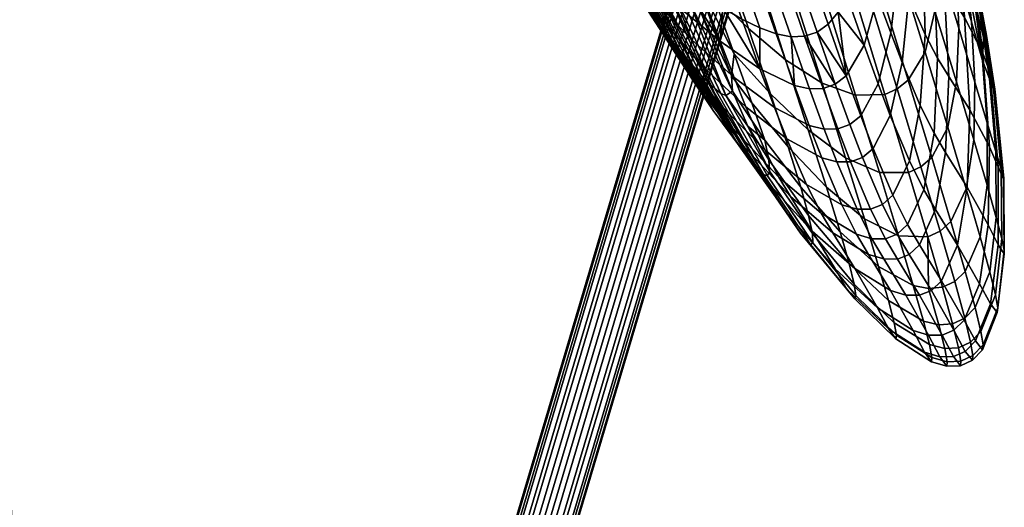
# Model space of a CAD drawing. Header units: millimetres. Extents: x -735 to 735, y -989 to 989.
# Tile 226 of 256: x 236 to 318, y -66 to -25. Entities that reach past the tile are written whole.
import ezdxf

# ---------------------------------------------------------------- set-up
doc = ezdxf.new("R2010")
doc.units = ezdxf.units.MM
doc.layers.add('lano', color=251, linetype='Continuous')
doc.layers.add('sedak', color=7, linetype='Continuous')

msp = doc.modelspace()

# ---------------------------------------------------------------- meshes
at = {"layer": 'lano'}
mesh = msp.add_polyface(dxfattribs=at)
corners = [(300.03, -16.556, 1913.726), (300.946, -16.749, 1913.759), (300.947, -15.602, 1917.6), (300.03, -15.422, 1917.523), (299.195, -15.99, 1913.628), (299.195, -14.895, 1917.295), (302.73, -16.064, 1913.641), (303.304, -15.242, 1913.498), (303.304, -14.198, 1916.993), (302.73, -14.964, 1917.325), (301.87, -16.595, 1913.733), (301.87, -15.458, 1917.538), (300.03, -16.77, 1909.77), (300.946, -16.964, 1909.757), (299.195, -16.196, 1909.807), (298.656, -15.338, 1909.862), (298.656, -15.144, 1913.481), (302.73, -16.271, 1909.802), (303.304, -15.438, 1909.855), (301.87, -16.809, 1909.767), (300.03, -16.082, 1905.976), (300.946, -16.269, 1905.92), (298.656, -14.709, 1906.392), (299.195, -15.532, 1906.143), (302.73, -15.604, 1906.121), (303.304, -14.805, 1906.363), (301.87, -16.12, 1905.965), (300.946, -12.098, 1892.157), (297.531, -6.652, 1831.234), (239.929, -200.254, 491.334), (240.848, -200.438, 491.321), (298.449, -6.835, 1831.221), (296.135, -5.246, 1831.091), (238.534, -198.849, 491.191), (239.086, -199.693, 491.289), (296.687, -6.091, 1831.19), (296.145, -3.425, 1830.828), (238.543, -197.027, 490.927), (238.363, -197.936, 491.066), (295.965, -4.333, 1830.967), (297.555, -2.051, 1830.568), (239.954, -195.653, 490.668), (239.104, -196.194, 490.783), (296.706, -2.592, 1830.683), (299.394, -2.071, 1830.492), (241.792, -195.674, 490.592), (240.874, -195.49, 490.605), (298.476, -1.887, 1830.505), (300.79, -3.477, 1830.635), (243.188, -197.08, 490.735), (242.636, -196.234, 490.637), (300.238, -2.632, 1830.537), (300.78, -5.298, 1830.899), (243.178, -198.901, 490.999), (243.359, -197.992, 490.86), (300.96, -4.39, 1830.76), (299.37, -6.672, 1831.158), (241.768, -200.275, 491.258), (242.618, -199.733, 491.143), (300.219, -6.131, 1831.044)]
mesh.append_faces([[corners[k] for k in face] for face in [(0, 1, 2, 3), (4, 0, 3, 5), (6, 7, 8, 9), (10, 6, 9, 11), (1, 10, 11, 2), (12, 13, 1, 0), (14, 12, 0, 4), (15, 14, 4, 16), (17, 18, 7, 6), (19, 17, 6, 10), (13, 19, 10, 1), (12, 20, 21, 13), (15, 22, 23, 14), (14, 23, 20, 12), (17, 24, 25, 18), (13, 21, 26, 19), (19, 26, 24, 17), (27, 21, 20, 20), (28, 29, 30, 31), (32, 33, 34, 35), (35, 34, 29, 28), (36, 37, 38, 39), (40, 41, 42, 43), (43, 42, 37, 36), (39, 38, 33, 32), (44, 45, 46, 47), (48, 49, 50, 51), (51, 50, 45, 44), (52, 53, 54, 55), (56, 57, 58, 59), (31, 30, 57, 56), (59, 58, 53, 52), (55, 54, 49, 48), (47, 46, 41, 40)]])
at = {"layer": 'sedak'}
mesh = msp.add_polyface(dxfattribs=at)
corners = [(299.59, -14.686, 584.842), (301.559, -20.581, 587.588), (300.614, -21.197, 587.275), (298.624, -15.252, 584.501), (303.291, -25.668, 590.844), (302.367, -26.33, 590.561), (301.287, -12.675, 586.217), (303.184, -18.377, 588.854), (302.414, -19.649, 588.115), (300.476, -13.835, 585.415), (304.117, -24.661, 591.32), (304.85, -23.285, 591.988), (302.699, -9.474, 588.494), (304.488, -14.869, 590.94), (303.875, -16.76, 589.801), (302.027, -11.201, 587.247), (305.494, -21.537, 592.843), (306.052, -19.496, 593.865), (305.025, -12.795, 592.252), (306.525, -17.262, 595.03), (305.488, -10.636, 593.714), (306.917, -14.941, 596.31), (306.294, -27.417, 595.739), (307.403, -23.376, 597.391), (308.135, -18.483, 599.493), (307.232, -12.639, 597.752), (308.497, -13.712, 601.84), (307.475, -10.391, 599.426), (309.138, -21.196, 603.126), (310.008, -23.392, 607.372), (309.449, -28.859, 605.869), (308.502, -26.394, 601.347), (311.17, -19.482, 618.158), (312.083, -21.055, 628.874), (312.413, -28.479, 628.387), (311.374, -26.51, 617.197), (310.039, -17.196, 609.009), (309.326, -15.621, 605.111), (310.64, -12.204, 623.911), (311.443, -13.386, 634.971), (311.04, -12.792, 629.28), (310.246, -11.631, 618.961), (311.851, -13.984, 640.897), (312.957, -22.439, 640.646), (309.215, -12.557, 606.273), (309.799, -13.633, 609.919), (307.664, -22.778, 757.554), (302.028, -4.485, 761.381), (301.053, -5.061, 761.601), (306.728, -23.458, 757.771), (309.138, -20.666, 756.409), (303.637, -2.803, 760.215), (311.376, -27.992, 754.058), (309.97, -30.321, 755.175), (312.176, -24.567, 752.041), (310.041, -17.599, 754.317), (312.484, -20.484, 749.145), (310.483, -13.959, 751.184), (312.444, -16.178, 744.785), (310.589, -10.107, 746.442)]
mesh.append_faces([[corners[k] for k in face] for face in [(0, 1, 2, 3), (1, 4, 5, 2), (6, 7, 8, 9), (9, 8, 1, 0), (8, 10, 4, 1), (7, 11, 10, 8), (12, 13, 14, 15), (15, 14, 7, 6), (14, 16, 11, 7), (13, 17, 16, 14), (18, 19, 17, 13), (20, 21, 18, 18), (19, 18, 21, 21), (22, 11, 16, 23), (23, 19, 21, 24), (22, 10, 11, 11), (23, 17, 19, 19), (17, 23, 16, 16), (21, 25, 24, 24), (24, 25, 26, 26), (27, 26, 25, 25), (28, 29, 30, 31), (32, 33, 34, 35), (36, 32, 35, 29), (37, 36, 29, 28), (38, 33, 32, 32), (28, 31, 23, 24), (24, 26, 37, 28), (39, 33, 40, 40), (38, 32, 41, 41), (40, 33, 38, 38), (42, 43, 39, 39), (37, 44, 45, 36), (45, 32, 36, 36), (37, 26, 44, 44), (32, 45, 41, 41), (46, 47, 48, 49), (50, 51, 47, 46), (52, 50, 46, 53), (54, 55, 50, 52), (56, 57, 55, 54), (58, 59, 57, 56)]])
mesh = msp.add_polyface(dxfattribs=at)
corners = [(311.469, -6.932, 666.407), (313.083, -15.802, 659.554), (312.675, -15.186, 653.213), (313.481, -16.437, 665.989), (312.783, -9.681, 692.879), (314.23, -17.795, 679.061), (313.865, -17.1, 672.498), (314.884, -19.316, 692.266), (314.571, -18.532, 685.657), (315.162, -20.147, 698.852), (313.523, -13.063, 718.046), (315.399, -20.992, 705.313), (315.59, -21.807, 711.518), (313.641, -14.854, 728.649), (315.792, -23.132, 722.555), (315.775, -23.509, 727.145), (315.457, -23.578, 734.578), (313.54, -16.642, 737.243), (315.727, -22.548, 717.328), (312.083, -21.055, 628.874), (312.957, -22.439, 640.646), (313.337, -30.004, 640.389), (312.413, -28.479, 628.387), (316.162, -28.679, 737.431), (316.229, -26.761, 732.255), (316.487, -26.598, 717.391), (316.788, -29.747, 705.117), (316.174, -28.073, 691.817), (314.657, -25.094, 665.599), (312.263, -14.582, 646.988), (311.443, -13.386, 634.971), (311.851, -13.984, 640.897), (314.166, -25.994, 746.626), (312.484, -20.484, 749.145), (312.176, -24.567, 752.041), (313.972, -30.469, 749.311), (313.992, -21.292, 742.769), (312.444, -16.178, 744.785), (315.236, -25.472, 740.353), (315.518, -30.475, 743.572), (312.285, -13.607, 741.315), (313.757, -18.526, 739.739), (314.922, -22.529, 737.943)]
mesh.append_faces([[corners[k] for k in face] for face in [(0, 1, 2, 2), (0, 3, 1, 1), (4, 5, 6, 0), (7, 8, 4, 4), (5, 4, 8, 8), (4, 9, 7, 7), (10, 11, 4, 4), (4, 11, 9, 9), (12, 11, 10, 10), (13, 14, 10, 10), (14, 13, 15, 15), (16, 15, 13, 17), (18, 10, 14, 14), (18, 12, 10, 10), (19, 20, 21, 22), (23, 24, 16, 16), (16, 24, 15, 15), (25, 12, 18, 18), (25, 18, 14, 14), (9, 11, 26, 26), (12, 26, 11, 11), (7, 9, 27, 27), (26, 27, 9, 9), (27, 8, 7, 7), (28, 5, 8, 27), (5, 28, 6, 6), (20, 29, 2, 28), (19, 30, 20, 20), (1, 28, 2, 2), (29, 20, 31, 31), (3, 28, 1, 1), (3, 6, 28, 28), (32, 33, 34, 35), (36, 37, 33, 32), (38, 36, 32, 39), (40, 37, 36, 41), (17, 40, 41, 41), (41, 36, 38, 42), (23, 42, 38, 38), (16, 42, 23, 23), (42, 17, 41, 41), (42, 16, 17, 17)]])
mesh = msp.add_polyface(dxfattribs=at)
corners = [(286.339, -11.659, 727.602), (290.901, -23.115, 725.927), (291.682, -23.673, 730.336), (287.302, -12.377, 732.287), (284.641, -10.235, 717.192), (289.465, -21.913, 715.965), (290.156, -22.515, 721.103), (285.443, -10.92, 722.545), (288.917, -14.667, 736.236), (292.68, -24.655, 734.068), (288.146, -20.648, 704.621), (292.06, -29.157, 698.03), (292.669, -29.84, 704.154), (286.896, -19.342, 692.287), (290.903, -27.79, 685.379), (291.466, -28.464, 691.742), (285.777, -18.097, 679.509), (290.372, -27.137, 678.979), (284.789, -16.937, 666.608), (289.392, -25.886, 666.177), (289.87, -26.503, 672.569), (288.937, -25.282, 659.83), (293.271, -30.476, 710.002), (283.912, -15.866, 653.867), (288.5, -24.688, 653.555), (288.078, -24.103, 647.379), (283.129, -14.889, 641.566), (287.668, -23.521, 641.33), (287.268, -22.941, 635.442), (282.442, -14.011, 630.003), (286.884, -22.36, 629.787), (281.94, -13.245, 619.601), (286.191, -21.187, 619.529), (286.522, -21.775, 624.45), (281.832, -12.93, 614.951), (285.662, -19.927, 611.309), (285.322, -18.411, 605.142), (284.234, -16.942, 607.438), (281.878, -12.677, 610.613), (285.114, -16.926, 601.918), (283.549, -13.289, 600.467), (286.44, -18.195, 599.963), (286.292, -15.413, 595.908), (287.909, -19.48, 598.23), (284.843, -14.333, 598.03), (287.845, -16.503, 594.124), (289.481, -20.756, 596.716), (291.153, -18.612, 591.194), (292.839, -23.221, 594.118), (291.143, -22.018, 595.357), (289.483, -17.584, 592.582), (282.659, -12.736, 603.331), (287.83, -21.352, 602.363), (290.862, -24.26, 599.889), (291.933, -26.961, 603.515), (292.829, -29.155, 607.752), (289.182, -24.979, 609.514), (288.547, -23.35, 605.628), (293.728, -32.835, 665.801), (291.961, -30.245, 641.03), (291.101, -28.88, 629.308), (290.225, -27.306, 618.632), (286.837, -21.195, 606.845)]
mesh.append_faces([[corners[k] for k in face] for face in [(0, 1, 2, 3), (4, 5, 6, 7), (7, 6, 1, 0), (8, 3, 2, 9), (10, 11, 12, 12), (13, 14, 15, 15), (16, 17, 14, 14), (18, 19, 20, 20), (18, 21, 19, 19), (16, 20, 17, 17), (13, 15, 11, 11), (10, 13, 11, 11), (22, 5, 10, 10), (13, 16, 14, 14), (18, 20, 16, 16), (23, 24, 21, 18), (23, 25, 24, 24), (26, 27, 25, 25), (28, 26, 29, 29), (27, 26, 28, 28), (30, 28, 29, 29), (31, 32, 33, 29), (32, 34, 35, 35), (36, 35, 37, 37), (35, 38, 37, 37), (30, 29, 33, 33), (25, 23, 26, 26), (39, 40, 41, 41), (42, 43, 41, 44), (45, 46, 43, 42), (47, 48, 49, 50), (50, 49, 46, 45), (51, 39, 36, 36), (52, 36, 39, 39), (39, 41, 52, 52), (41, 43, 52, 52), (53, 52, 43, 43), (46, 53, 43, 43), (53, 46, 49, 49), (54, 55, 56, 57), (58, 20, 19, 19), (58, 19, 21, 21), (59, 24, 25, 25), (21, 24, 58, 58), (25, 27, 59, 59), (58, 17, 20, 20), (28, 30, 60, 60), (33, 32, 61, 61), (60, 30, 33, 33), (35, 62, 57, 56), (35, 56, 61, 32), (52, 57, 62, 36), (35, 36, 62, 62), (60, 59, 28, 28), (59, 27, 28, 28), (33, 61, 60, 60), (54, 57, 52, 53)]])
mesh = msp.add_polyface(dxfattribs=at)
corners = [(291.682, -23.673, 730.336), (295.341, -31.227, 731.711), (292.68, -24.655, 734.068), (294.767, -31.594, 724.671), (290.901, -23.115, 725.927), (290.156, -22.515, 721.103), (294.349, -31.417, 720.357), (289.465, -21.913, 715.965), (293.844, -31.027, 715.455), (288.146, -20.648, 704.621), (292.669, -29.84, 704.154), (293.271, -30.476, 710.002), (298.624, -15.252, 584.501), (300.614, -21.197, 587.275), (299.575, -21.519, 587.177), (297.571, -15.557, 584.394), (302.367, -26.33, 590.561), (301.339, -26.668, 590.474), (303.886, -30.656, 594.48), (302.869, -31.007, 594.405), (309.053, -31.052, 755.388), (306.728, -23.458, 757.771), (305.673, -23.894, 757.747), (308.008, -31.501, 755.366), (292.4, -14.638, 586.343), (294.377, -20.338, 588.98), (292.801, -19.544, 589.985), (290.849, -13.994, 587.431), (296.113, -25.245, 592.116), (294.514, -24.314, 593.028), (292.839, -23.221, 594.118), (291.153, -18.612, 591.194), (295.189, -15.478, 584.889), (297.194, -21.376, 587.637), (295.843, -20.958, 588.197), (293.848, -15.141, 585.495), (297.597, -25.972, 591.404), (298.959, -26.466, 590.894), (298.437, -21.571, 587.297), (296.428, -15.624, 584.523), (300.205, -26.706, 590.585), (291.143, -22.018, 595.357), (294.291, -27.087, 597.642), (290.862, -24.26, 599.889), (297.616, -29.376, 595.87), (300.488, -30.755, 594.781), (301.738, -31.033, 594.505), (294.222, -32.265, 617.56), (295.263, -34.225, 628.73), (291.101, -28.88, 629.308), (290.225, -27.306, 618.632), (292.829, -29.155, 607.752), (289.182, -24.979, 609.514), (295.458, -30.095, 601.597), (296.452, -32.553, 606.119), (291.933, -26.961, 603.515), (295.749, -35.603, 691.431), (291.466, -28.464, 691.742), (290.903, -27.79, 685.379), (292.06, -29.157, 698.03), (290.372, -27.137, 678.979), (293.728, -32.835, 665.801), (288.5, -24.688, 653.555), (291.961, -30.245, 641.03), (298.829, -32.588, 600.054), (296.671, -26.024, 746.508), (294.502, -19.581, 748.444), (291.589, -17.171, 743.177), (293.696, -23.13, 741.63), (298.492, -31.458, 744.123), (295.477, -28.131, 739.763), (299.756, -28.616, 750.107), (297.52, -21.705, 752.305), (301.636, -34.46, 747.475), (302.797, -30.581, 752.848), (300.5, -23.293, 755.151), (305.586, -31.575, 754.601), (303.254, -24.052, 756.957), (288.917, -14.667, 736.236), (292.021, -21.311, 738.02), (295.254, -29.949, 734.948), (296.932, -32.2, 737.525)]
mesh.append_faces([[corners[k] for k in face] for face in [(0, 1, 2, 2), (0, 3, 1, 1), (3, 4, 5, 6), (3, 0, 4, 4), (6, 5, 7, 8), (9, 10, 11, 11), (7, 11, 8, 8), (12, 13, 14, 15), (13, 16, 17, 14), (17, 18, 19, 19), (16, 18, 17, 17), (20, 21, 22, 23), (24, 25, 26, 27), (25, 28, 29, 26), (26, 29, 30, 31), (32, 33, 34, 35), (35, 34, 25, 24), (34, 36, 28, 25), (33, 37, 36, 34), (15, 14, 38, 39), (39, 38, 33, 32), (38, 40, 37, 33), (14, 17, 40, 38), (41, 42, 43, 43), (29, 42, 30, 30), (44, 42, 29, 29), (45, 40, 46, 46), (44, 36, 37, 45), (46, 40, 17, 19), (41, 30, 42, 42), (44, 29, 28, 28), (44, 28, 36, 36), (40, 45, 37, 37), (47, 48, 49, 50), (51, 47, 50, 52), (53, 54, 51, 55), (56, 57, 58, 58), (57, 56, 59, 59), (58, 60, 56, 56), (61, 56, 60, 60), (61, 62, 63, 63), (53, 55, 43, 42), (64, 53, 42, 44), (65, 66, 67, 68), (69, 65, 68, 70), (71, 72, 66, 65), (73, 71, 65, 69), (74, 75, 72, 71), (76, 77, 75, 74), (23, 22, 77, 76), (78, 79, 68, 67), (78, 2, 79, 79), (70, 79, 80, 80), (1, 80, 2, 2), (79, 2, 80, 80), (80, 81, 70, 70), (79, 70, 68, 68)]])
mesh = msp.add_polyface(dxfattribs=at)
corners = [(304.793, -29.955, 594.729), (303.886, -30.656, 594.48), (302.367, -26.33, 590.561), (304.117, -24.661, 591.32), (303.291, -25.668, 590.844), (306.294, -27.417, 595.739), (306.007, -33.285, 599.046), (307.045, -35.994, 603.935), (306.163, -36.747, 603.756), (305.114, -34.015, 598.832), (308.466, -33.251, 604.669), (310.061, -37.04, 615.502), (308.689, -39.894, 615.041), (307.463, -30.631, 599.921), (310.961, -32.433, 616.261), (312.111, -34.719, 627.907), (311.26, -39.436, 627.515), (309.449, -28.859, 605.869), (308.502, -26.394, 601.347), (315.093, -32.8, 665.257), (316.736, -35.864, 691.502), (316.627, -42.366, 691.297), (314.869, -39.226, 664.983), (313.337, -30.004, 640.389), (313.072, -36.336, 640.157), (312.413, -28.479, 628.387), (311.374, -26.51, 617.197), (310.008, -23.392, 607.372), (317.063, -31.046, 728.664), (316.727, -30.21, 733.414), (317.262, -36.244, 735.414), (317.712, -37.722, 730.231), (317.207, -31.314, 723.368), (317.917, -38.462, 724.493), (317.178, -31.079, 717.67), (317.908, -38.555, 718.367), (316.788, -29.747, 705.117), (317.461, -37.523, 705.168), (316.174, -28.073, 691.817), (314.657, -25.094, 665.599), (312.957, -22.439, 640.646), (316.162, -28.679, 737.431), (316.536, -33.869, 739.868), (316.229, -26.761, 732.255), (316.487, -26.598, 717.391), (315.792, -23.132, 722.555), (315.775, -23.509, 727.145), (315.59, -21.807, 711.518), (307.403, -23.376, 597.391), (309.97, -30.321, 755.175), (307.664, -22.778, 757.554), (306.728, -23.458, 757.771), (309.053, -31.052, 755.388), (311.919, -36.76, 752.306), (311.02, -37.54, 752.511), (313.265, -34.228, 751.233), (311.376, -27.992, 754.058), (313.972, -30.469, 749.311), (312.176, -24.567, 752.041), (315.424, -35.297, 746.008), (314.794, -39.358, 747.802), (315.518, -30.475, 743.572), (314.166, -25.994, 746.626), (316.529, -39.044, 742.005), (315.236, -25.472, 740.353)]
mesh.append_faces([[corners[k] for k in face] for face in [(0, 1, 2, 2), (3, 0, 4, 4), (5, 0, 3, 3), (2, 4, 0, 0), (6, 7, 8, 9), (10, 11, 12, 7), (13, 10, 7, 6), (14, 15, 16, 11), (17, 14, 11, 10), (18, 17, 10, 13), (19, 20, 21, 22), (23, 19, 22, 24), (25, 23, 24, 15), (26, 25, 15, 14), (27, 26, 14, 17), (28, 29, 30, 31), (32, 28, 31, 33), (34, 32, 33, 35), (36, 34, 35, 37), (38, 36, 37, 20), (39, 38, 20, 19), (40, 39, 19, 23), (41, 42, 30, 29), (43, 29, 28, 28), (44, 32, 34, 34), (32, 45, 46, 28), (29, 43, 41, 41), (34, 36, 44, 44), (32, 44, 45, 45), (36, 47, 44, 44), (46, 43, 28, 28), (9, 1, 0, 6), (6, 0, 5, 13), (5, 48, 18, 13), (49, 50, 51, 52), (53, 49, 52, 54), (55, 56, 49, 53), (57, 58, 56, 55), (59, 57, 55, 60), (61, 62, 57, 59), (42, 61, 59, 63), (41, 64, 61, 42)]])
mesh = msp.add_polyface(dxfattribs=at)
corners = [(307.821, -40.675, 614.933), (309.052, -43.135, 627.233), (308.06, -43.519, 627.228), (306.825, -41.055, 614.907), (306.163, -36.747, 603.756), (305.16, -37.117, 603.706), (305.114, -34.015, 598.832), (304.104, -34.377, 598.769), (302.869, -31.007, 594.405), (303.886, -30.656, 594.48), (311.02, -37.54, 752.511), (309.053, -31.052, 755.388), (308.008, -31.501, 755.366), (309.986, -38, 752.491), (312.618, -42.892, 749.003), (311.593, -43.362, 748.985), (301.979, -43.083, 728.518), (301.668, -41.585, 733.464), (298.354, -36.937, 731.003), (298.41, -37.89, 726.508), (302.023, -43.858, 723.037), (298.252, -38.285, 721.502), (301.829, -43.992, 717.175), (297.907, -38.173, 716.113), (300.994, -43.047, 704.495), (296.885, -37.077, 704.189), (299.938, -41.466, 691.263), (295.749, -35.603, 691.431), (297.977, -38.494, 665.467), (293.728, -32.835, 665.801), (296.182, -35.736, 640.709), (291.961, -30.245, 641.03), (295.263, -34.225, 628.73), (291.101, -28.88, 629.308), (300.152, -39.999, 640.403), (301.965, -42.875, 665.184), (299.19, -38.391, 628.155), (298.021, -36.115, 616.509), (294.222, -32.265, 617.56), (296.452, -32.553, 606.119), (292.829, -29.155, 607.752), (302.71, -41.382, 627.669), (303.693, -43.035, 640.148), (301.498, -38.991, 615.647), (299.864, -35.207, 604.805), (298.829, -32.588, 600.054), (295.458, -30.095, 601.597), (304.438, -40.696, 615.106), (305.669, -43.141, 627.356), (302.776, -36.796, 603.992), (301.723, -34.086, 599.101), (305.699, -41.055, 614.964), (306.934, -43.514, 627.269), (304.032, -37.125, 603.784), (302.976, -34.393, 598.858), (296.6, -34.146, 729.658), (295.341, -31.227, 731.711), (294.767, -31.594, 724.671), (294.349, -31.417, 720.357), (298.033, -35.303, 734.818), (301.014, -39.218, 737.707), (293.844, -31.027, 715.455), (293.271, -30.476, 710.002), (292.669, -29.84, 704.154), (292.06, -29.157, 698.03), (297.616, -29.376, 595.87), (300.488, -30.755, 594.781), (301.738, -31.033, 594.505), (299.954, -35.87, 741.228), (298.492, -31.458, 744.123), (295.477, -28.131, 739.763), (296.932, -32.2, 737.525), (303.15, -39.234, 744.292), (301.636, -34.46, 747.475), (304.737, -36.773, 750.084), (302.797, -30.581, 752.848), (299.756, -28.616, 750.107), (306.309, -41.857, 746.728), (307.561, -37.991, 751.76), (305.586, -31.575, 754.601), (309.165, -43.275, 748.3), (295.254, -29.949, 734.948), (304.286, -42.931, 740.432)]
mesh.append_faces([[corners[k] for k in face] for face in [(0, 1, 2, 3), (4, 0, 3, 5), (6, 4, 5, 7), (7, 8, 9, 6), (10, 11, 12, 13), (14, 10, 13, 15), (16, 17, 18, 19), (20, 16, 19, 21), (22, 20, 21, 23), (24, 22, 23, 25), (26, 24, 25, 27), (28, 26, 27, 29), (30, 28, 29, 31), (32, 30, 31, 33), (34, 35, 28, 30), (36, 34, 30, 32), (37, 36, 32, 38), (39, 37, 38, 40), (41, 42, 34, 36), (43, 41, 36, 37), (44, 43, 37, 39), (45, 44, 39, 46), (47, 48, 41, 43), (49, 47, 43, 44), (50, 49, 44, 45), (51, 52, 48, 47), (53, 51, 47, 49), (54, 53, 49, 50), (5, 3, 51, 53), (7, 5, 53, 54), (55, 56, 57, 57), (58, 21, 19, 57), (18, 59, 55, 55), (56, 55, 59, 59), (55, 19, 18, 18), (18, 17, 60, 59), (57, 19, 55, 55), (61, 62, 23, 23), (63, 64, 25, 25), (25, 62, 63, 63), (21, 58, 61, 23), (64, 27, 25, 25), (62, 25, 23, 23), (45, 65, 66, 50), (67, 54, 50, 66), (8, 7, 54, 67), (68, 69, 70, 71), (72, 73, 69, 68), (74, 75, 76, 73), (77, 74, 73, 72), (78, 79, 75, 74), (80, 78, 74, 77), (13, 12, 79, 78), (15, 13, 78, 80), (59, 71, 81, 56), (68, 71, 59, 60), (68, 60, 82, 72)]])
mesh = msp.add_polyface(dxfattribs=at)
corners = [(316.011, -51.227, 733.586), (315.527, -49.24, 739.443), (314.667, -50.113, 739.598), (315.158, -52.111, 733.716), (316.206, -52.343, 727.131), (315.357, -53.23, 727.234), (316.163, -52.745, 720.227), (315.315, -53.629, 720.302), (315.564, -52.022, 705.674), (314.716, -52.886, 705.698), (314.622, -50.294, 691.125), (313.77, -51.133, 691.116), (312.746, -47.01, 664.703), (311.89, -47.819, 664.694), (310.908, -44.021, 639.891), (310.05, -44.82, 639.879), (309.914, -42.341, 627.282), (309.052, -43.135, 627.233), (308.689, -39.894, 615.041), (307.821, -40.675, 614.933), (307.045, -35.994, 603.935), (306.163, -36.747, 603.756), (317.227, -48.182, 732.908), (316.755, -46.269, 738.634), (317.42, -49.257, 726.594), (317.384, -49.642, 719.835), (316.816, -48.937, 705.547), (315.906, -47.257, 691.179), (314.066, -44.044, 664.794), (312.242, -41.094, 639.982), (311.26, -39.436, 627.515), (310.061, -37.04, 615.502), (317.762, -43.496, 731.724), (317.297, -41.738, 737.218), (317.966, -44.462, 725.66), (317.953, -44.774, 719.162), (317.456, -44.016, 705.346), (316.627, -42.366, 691.297), (314.869, -39.226, 664.983), (313.072, -36.336, 640.157), (312.111, -34.719, 627.907), (317.712, -37.722, 730.231), (317.262, -36.244, 735.414), (317.917, -38.462, 724.493), (317.908, -38.555, 718.367), (317.461, -37.523, 705.168), (316.736, -35.864, 691.502), (314.704, -46.23, 744.552), (313.834, -47.083, 744.729), (315.957, -43.368, 743.631), (316.536, -33.869, 739.868), (316.529, -39.044, 742.005), (313.501, -42.072, 748.81), (311.919, -36.76, 752.306), (311.02, -37.54, 752.511), (312.618, -42.892, 749.003), (314.794, -39.358, 747.802), (313.265, -34.228, 751.233), (315.424, -35.297, 746.008)]
mesh.append_faces([[corners[k] for k in face] for face in [(0, 1, 2, 3), (4, 0, 3, 5), (6, 4, 5, 7), (8, 6, 7, 9), (10, 8, 9, 11), (12, 10, 11, 13), (14, 12, 13, 15), (16, 14, 15, 17), (18, 16, 17, 19), (20, 18, 19, 21), (22, 23, 1, 0), (24, 22, 0, 4), (25, 24, 4, 6), (26, 25, 6, 8), (27, 26, 8, 10), (28, 27, 10, 12), (29, 28, 12, 14), (30, 29, 14, 16), (31, 30, 16, 18), (32, 33, 23, 22), (34, 32, 22, 24), (35, 34, 24, 25), (36, 35, 25, 26), (37, 36, 26, 27), (38, 37, 27, 28), (39, 38, 28, 29), (40, 39, 29, 30), (41, 42, 33, 32), (43, 41, 32, 34), (44, 43, 34, 35), (45, 44, 35, 36), (46, 45, 36, 37), (1, 47, 48, 2), (47, 1, 23, 49), (50, 51, 33, 42), (49, 23, 33, 51), (52, 53, 54, 55), (56, 57, 53, 52), (52, 55, 48, 47), (49, 56, 52, 47), (51, 58, 56, 49)]])
mesh = msp.add_polyface(dxfattribs=at)
corners = [(315.158, -52.111, 733.716), (314.667, -50.113, 739.598), (313.657, -50.588, 739.584), (314.153, -52.582, 733.703), (315.357, -53.23, 727.234), (314.356, -53.694, 727.222), (315.315, -53.629, 720.302), (314.318, -54.083, 720.292), (314.716, -52.886, 705.698), (313.723, -53.318, 705.692), (313.77, -51.133, 691.116), (312.778, -51.544, 691.115), (311.89, -47.819, 664.694), (310.899, -48.209, 664.707), (310.05, -44.82, 639.879), (309.059, -45.205, 639.889), (309.052, -43.135, 627.233), (308.06, -43.519, 627.228), (313.834, -47.083, 744.729), (312.818, -47.557, 744.712), (311.593, -43.362, 748.985), (312.618, -42.892, 749.003), (305.469, -47.301, 730.504), (305.044, -45.581, 735.811), (301.668, -41.585, 733.464), (301.979, -43.083, 728.518), (305.613, -48.234, 724.639), (302.023, -43.858, 723.037), (305.524, -48.517, 718.344), (301.829, -43.992, 717.175), (304.857, -47.712, 704.919), (300.994, -43.047, 704.495), (303.873, -46.032, 691.19), (299.938, -41.466, 691.263), (301.965, -42.875, 665.184), (297.977, -38.494, 665.467), (308.796, -50.516, 732.159), (308.318, -48.661, 737.762), (308.987, -51.531, 725.976), (308.941, -51.857, 719.351), (308.339, -51.042, 705.32), (307.395, -49.276, 691.16), (305.52, -45.987, 664.957), (303.693, -43.035, 640.148), (300.152, -39.999, 640.403), (311.725, -52.321, 733.235), (311.227, -50.375, 739.031), (311.93, -53.396, 726.845), (311.896, -53.754, 720.007), (311.308, -52.95, 705.581), (310.37, -51.156, 691.133), (308.5, -47.811, 664.795), (306.664, -44.818, 639.975), (305.669, -43.141, 627.356), (302.71, -41.382, 627.669), (313.006, -52.649, 733.544), (312.507, -50.673, 739.396), (313.211, -53.746, 727.093), (313.176, -54.121, 720.195), (312.585, -53.334, 705.654), (311.645, -51.545, 691.122), (309.771, -48.199, 664.741), (307.931, -45.197, 639.921), (306.934, -43.514, 627.269), (306.825, -41.055, 614.907), (305.699, -41.055, 614.964), (304.286, -42.931, 740.432), (301.014, -39.218, 737.707), (307.502, -45.815, 742.649), (310.388, -47.401, 744.086), (311.665, -47.662, 744.499), (303.15, -39.234, 744.292), (306.309, -41.857, 746.728), (309.165, -43.275, 748.3)]
mesh.append_faces([[corners[k] for k in face] for face in [(0, 1, 2, 3), (4, 0, 3, 5), (6, 4, 5, 7), (8, 6, 7, 9), (10, 8, 9, 11), (12, 10, 11, 13), (14, 12, 13, 15), (16, 14, 15, 17), (1, 18, 19, 2), (20, 19, 18, 21), (22, 23, 24, 25), (26, 22, 25, 27), (28, 26, 27, 29), (30, 28, 29, 31), (32, 30, 31, 33), (34, 32, 33, 35), (36, 37, 23, 22), (38, 36, 22, 26), (39, 38, 26, 28), (40, 39, 28, 30), (41, 40, 30, 32), (42, 41, 32, 34), (43, 42, 34, 44), (45, 46, 37, 36), (47, 45, 36, 38), (48, 47, 38, 39), (49, 48, 39, 40), (50, 49, 40, 41), (51, 50, 41, 42), (52, 51, 42, 43), (53, 52, 43, 54), (55, 56, 46, 45), (57, 55, 45, 47), (58, 57, 47, 48), (59, 58, 48, 49), (60, 59, 49, 50), (61, 60, 50, 51), (62, 61, 51, 52), (63, 62, 52, 53), (3, 2, 56, 55), (5, 3, 55, 57), (7, 5, 57, 58), (9, 7, 58, 59), (11, 9, 59, 60), (13, 11, 60, 61), (15, 13, 61, 62), (17, 15, 62, 63), (64, 17, 63, 65), (23, 66, 67, 24), (66, 23, 37, 68), (69, 46, 56, 70), (69, 68, 37, 46), (70, 56, 2, 19), (71, 66, 68, 72), (73, 72, 68, 69), (73, 69, 70, 20), (70, 19, 20, 20)]])
mesh = msp.add_polyface(dxfattribs=at)
corners = [(210.425, -100.534, 428.837), (210.82, -119.285, 429.997), (204.458, -119.729, 427.366), (204.075, -100.902, 426.137), (209.973, -81.321, 427.688), (203.627, -81.652, 424.935), (209.522, -62.874, 426.617), (203.178, -63.19, 423.829), (215.728, -89.781, 430.717), (215.889, -96.598, 431.111), (215.228, -69.17, 429.545), (215.396, -76.047, 429.933), (216.193, -110.049, 431.898), (216.466, -123.169, 432.679), (216.044, -103.359, 431.505), (215.563, -82.924, 430.324), (214.893, -55.478, 428.782), (215.06, -62.312, 429.161), (230.181, -102.14, 438.905), (230.6, -119.575, 439.832), (224.976, -119.976, 436.608), (224.573, -102.498, 435.644), (229.743, -84.157, 437.951), (224.141, -84.492, 434.66), (229.3, -66.036, 436.993), (223.698, -66.362, 433.678), (228.869, -48.437, 436.065), (223.267, -48.756, 432.733), (233.549, -101.904, 441.516), (233.974, -119.328, 442.43), (233.109, -83.927, 440.573), (232.666, -65.811, 439.623), (232.235, -48.213, 438.701), (235.367, -101.743, 443.723), (235.793, -119.169, 444.635), (234.926, -83.766, 442.781), (234.483, -65.649, 441.833), (234.052, -48.052, 440.911), (236.139, -101.618, 445.767), (236.565, -119.046, 446.68), (235.699, -83.64, 444.826), (235.255, -65.523, 443.878), (236.496, -118.993, 447.709), (236.904, -135.655, 448.581), (236.973, -135.711, 447.553), (236.069, -101.565, 446.796), (235.629, -83.588, 445.855), (235.186, -65.471, 444.906)]
mesh.append_faces([[corners[k] for k in face] for face in [(0, 1, 2, 3), (4, 0, 3, 5), (6, 4, 5, 7), (4, 8, 9, 0), (6, 10, 11, 4), (12, 13, 1, 1), (0, 14, 12, 1), (0, 9, 14, 14), (4, 11, 15, 15), (6, 16, 17, 17), (6, 17, 10, 10), (4, 15, 8, 8), (18, 19, 20, 21), (22, 18, 21, 23), (24, 22, 23, 25), (26, 24, 25, 27), (28, 29, 19, 18), (30, 28, 18, 22), (31, 30, 22, 24), (32, 31, 24, 26), (33, 34, 29, 28), (35, 33, 28, 30), (36, 35, 30, 31), (37, 36, 31, 32), (38, 39, 34, 33), (40, 38, 33, 35), (41, 40, 35, 36), (42, 43, 44, 39), (45, 42, 39, 38), (46, 45, 38, 40), (47, 46, 40, 41), (13, 12, 20, 20), (14, 9, 21, 21), (21, 12, 14, 14), (8, 15, 23, 23), (11, 10, 25, 25), (10, 17, 25, 25), (23, 15, 11, 11), (23, 9, 8, 8), (25, 17, 16, 16), (9, 23, 21, 21), (11, 25, 23, 23), (12, 21, 20, 20), (16, 27, 25, 25)]])

doc.saveas('drawing.dxf')
